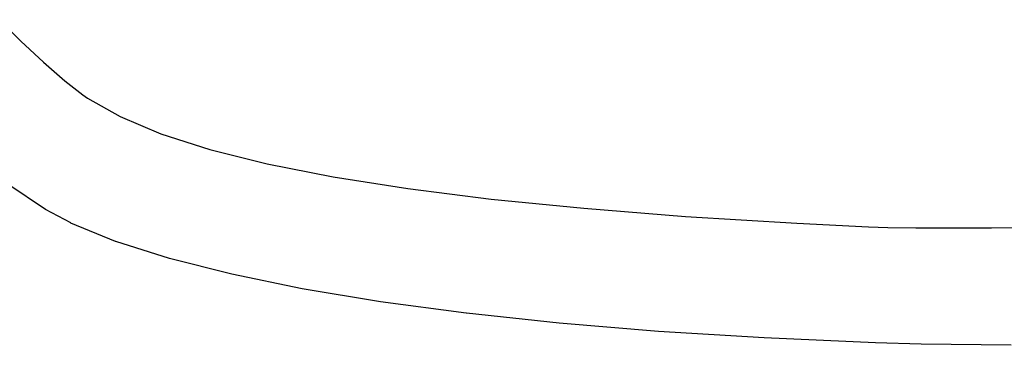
# Model space of a CAD drawing. Extents: x 57.3 to 93.1, y -79.3 to -45.8.
# Tile 4 of 33: x 66 to 74.6, y -79.3 to -76.4. Entities that reach past the tile are written whole.
import ezdxf

# ---------------------------------------------------------------- set-up
doc = ezdxf.new("R2010")
doc.units = 0
doc.header["$MEASUREMENT"] = 0
doc.layers.add('BLACK', color=7, linetype='CONTINUOUS')

msp = doc.modelspace()

# ---------------------------------------------------------------- linework, layer by layer
at = {"layer": 'BLACK', "linetype": 'CONTINUOUS'}
for p, q in [((65.8592, -76.419), (66.0472, -76.6056)), ((66.0472, -76.6056), (66.2446, -76.7888)), ((66.2446, -76.7888), (66.4314, -76.9506)), ((66.4314, -76.9506), (66.5875, -77.0734)), ((66.5875, -77.0734), (66.6278, -77.1016)), ((66.6278, -77.1016), (66.9118, -77.2624)), ((66.9118, -77.2624), (67.2658, -77.411)), ((67.2658, -77.411), (67.6912, -77.5477)), ((67.6912, -77.5477), (68.1896, -77.6727)), ((68.1896, -77.6727), (68.7624, -77.7862)), ((68.7624, -77.7862), (69.4111, -77.8885)), ((66.2617, -78.071), (65.9363, -77.8492)), ((69.4111, -77.8885), (70.1371, -77.9797)), ((70.1371, -77.9797), (70.9419, -78.0603)), ((66.2619, -78.0711), (66.2617, -78.071)), ((66.2621, -78.0712), (66.2619, -78.0711)), ((66.2622, -78.0713), (66.2621, -78.0712)), ((66.4835, -78.188), (66.2622, -78.0713)), ((70.9419, -78.0603), (71.8269, -78.1302)), ((71.8269, -78.1302), (72.7937, -78.1899)), ((66.4837, -78.1881), (66.4835, -78.188)), ((66.4839, -78.1882), (66.4837, -78.1881)), ((66.8723, -78.348), (66.4839, -78.1882)), ((66.4839, -78.1882), (66.4839, -78.1882)), ((72.7937, -78.1899), (72.7937, -78.1899)), ((72.7937, -78.1899), (73.4154, -78.221)), ((73.4154, -78.221), (73.5849, -78.226)), ((73.5849, -78.226), (73.8275, -78.229)), ((73.8275, -78.229), (73.8276, -78.229)), ((73.8276, -78.229), (74.1315, -78.2303)), ((74.1315, -78.2303), (74.4853, -78.23)), ((74.4853, -78.23), (74.8772, -78.2282)), ((66.8725, -78.348), (66.8723, -78.348)), ((66.8726, -78.3481), (66.8725, -78.348)), ((66.8727, -78.3481), (66.8726, -78.3481)), ((67.3393, -78.497), (66.8727, -78.3481)), ((67.3394, -78.497), (67.3393, -78.497)), ((67.3396, -78.4971), (67.3394, -78.497)), ((67.8811, -78.6345), (67.3396, -78.4971)), ((67.3396, -78.4971), (67.3396, -78.4971)), ((67.8812, -78.6345), (67.8811, -78.6345)), ((67.8812, -78.6346), (67.8812, -78.6345)), ((67.8813, -78.6346), (67.8812, -78.6346)), ((68.4942, -78.76), (67.8813, -78.6346)), ((68.4943, -78.76), (68.4942, -78.76)), ((68.4942, -78.76), (68.4942, -78.76)), ((68.4943, -78.7601), (68.4943, -78.76)), ((69.1751, -78.8729), (68.4943, -78.7601)), ((69.1752, -78.8729), (69.1751, -78.8729)), ((69.1752, -78.873), (69.1752, -78.8729)), ((69.1753, -78.873), (69.1752, -78.873)), ((69.9206, -78.9728), (69.1753, -78.873)), ((69.9207, -78.9728), (69.9206, -78.9728)), ((69.9206, -78.9728), (69.9206, -78.9728)), ((69.9206, -78.9728), (69.9206, -78.9728)), ((70.7271, -79.0589), (69.9207, -78.9728)), ((70.7272, -79.0589), (70.7271, -79.0589)), ((70.7271, -79.0589), (70.7271, -79.0589)), ((70.7271, -79.0589), (70.7271, -79.0589)), ((71.5912, -79.1308), (70.7272, -79.0589)), ((71.5913, -79.1308), (71.5912, -79.1308)), ((71.5912, -79.1308), (71.5912, -79.1308)), ((71.5912, -79.1308), (71.5912, -79.1308)), ((72.5095, -79.188), (71.5913, -79.1308)), ((72.5096, -79.188), (72.5095, -79.188)), ((72.5095, -79.188), (72.5095, -79.188)), ((72.5095, -79.188), (72.5095, -79.188)), ((73.4785, -79.2299), (72.5096, -79.188)), ((73.4786, -79.2299), (73.4785, -79.2299)), ((73.4785, -79.2299), (73.4785, -79.2299)), ((73.8752, -79.2412), (73.4786, -79.2299)), ((73.8753, -79.2412), (73.8752, -79.2412)), ((73.8752, -79.2412), (73.8752, -79.2412)), ((74.6562, -79.2523), (73.8753, -79.2412))]:
    msp.add_line(p, q, dxfattribs=at)

doc.saveas('drawing.dxf')
